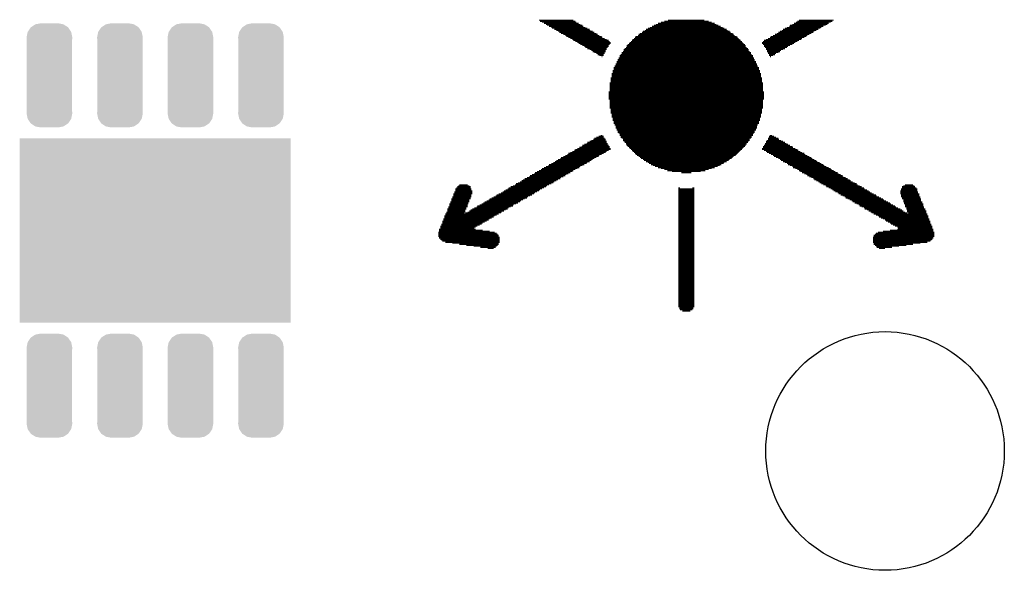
# Model space of a CAD drawing. Extents: x -1.3 to 24.2, y -3.9 to 39.2.
# Tile 27 of 29: x 10.2 to 19.3, y 29.1 to 34.2. Entities that reach past the tile are written whole.
import ezdxf

# ---------------------------------------------------------------- set-up
doc = ezdxf.new("R2010")
doc.units = 0
doc.layers.get('0').update_dxf_attribs({"linetype": 'CONTINUOUS'})
doc.layers.add('3D_HALL_16_CLICK_V100_GTO', color=14, linetype='CONTINUOUS')
doc.layers.add('3D_HALL_16_CLICK_V100_GTS', color=12, linetype='CONTINUOUS')

# ---------------------------------------------------------------- blocks, each defined once
blk = doc.blocks.new('ROUND_3')
blk.add_circle((0, 0), 1.0998)
blk = doc.blocks.new('CUSTOM_67')
for points in [[(-0.171856, 0.442852), (-0.130158, 0.470486), (0.172138, 0.442852), (0.129872, 0.470486)], [(-0.130158, 0.470486), (-0.128566, 0.47079), (0.129872, 0.470486), (0.129406, 0.47079)], [(-0.128566, 0.47079), (-0.08001, 0.48006), (0.129406, 0.47079), (0.08001, 0.48006)], [(-0.21082, 0.35052), (-0.20107, 0.399824), (0.21082, 0.35052), (0.20091, 0.399824)], [(-0.20107, 0.399824), (-0.200572, 0.400572), (0.20091, 0.399824), (0.200758, 0.400572)], [(-0.200572, 0.400572), (-0.172716, 0.442282), (0.200758, 0.400572), (0.172524, 0.442282)], [(-0.172716, 0.442282), (-0.171856, 0.442852), (0.172524, 0.442282), (0.172138, 0.442852)], [(-0.20955, 0.33243), (-0.21082, 0.35052), (0.20955, 0.33243), (0.21082, 0.35052)], [(-0.20955, 0.332426), (-0.20955, 0.33243), (0.20955, 0.332426), (0.20955, 0.33243)], [(-0.20955, -0.332426), (-0.20955, 0.332426), (0.20955, -0.332426), (0.20955, 0.332426)], [(-0.21082, -0.35052), (-0.209552, -0.33243), (0.21082, -0.35052), (0.20955, -0.33243)], [(-0.200908, -0.399824), (-0.21082, -0.35052), (0.20107, -0.399824), (0.21082, -0.35052)], [(-0.209552, -0.33243), (-0.20955, -0.332426), (0.20955, -0.33243), (0.20955, -0.332426)], [(-0.200758, -0.400572), (-0.200908, -0.399824), (0.20057, -0.400572), (0.20107, -0.399824)], [(-0.172522, -0.442282), (-0.200758, -0.400572), (0.172716, -0.442282), (0.20057, -0.400572)], [(-0.172138, -0.442852), (-0.172522, -0.442282), (0.171854, -0.442852), (0.172716, -0.442282)], [(-0.12987, -0.470486), (-0.172138, -0.442852), (0.130158, -0.470486), (0.171854, -0.442852)], [(-0.129406, -0.47079), (-0.12987, -0.470486), (0.128564, -0.47079), (0.130158, -0.470486)], [(-0.08001, -0.48006), (-0.129406, -0.47079), (0.08001, -0.48006), (0.128564, -0.47079)]]:
    blk.add_solid(points)
blk = doc.blocks.new('RECTANGLE_68')
blk.add_solid([(1.24968, 0.84963), (1.24968, -0.84963), (-1.24968, 0.84963), (-1.24968, -0.84963)])

msp = doc.modelspace()

# ---------------------------------------------------------------- linework, layer by layer
at = {"layer": '3D_HALL_16_CLICK_V100_GTO', "const_width": 0.01016}
for points in [[(14.97076, 34.19602), (15.28572, 34.19602)], [(14.97838, 34.18586), (15.30604, 34.18586)], [(14.9987, 34.17824), (15.31366, 34.17824)], [(15.01648, 34.16808), (15.33398, 34.16808)], [(15.03426, 34.15792), (15.35176, 34.15792)], [(15.04442, 34.1503), (15.36954, 34.1503)], [(15.0622, 34.14014), (15.3797, 34.14014)], [(16.01216, 34.14014), (16.64462, 34.14014)], [(16.02994, 34.1503), (16.6243, 34.1503)], [(16.04772, 34.15792), (16.60652, 34.15792)], [(16.06804, 34.16808), (16.58874, 34.16808)], [(16.09598, 34.17824), (16.5608, 34.17824)], [(16.12392, 34.18586), (16.53286, 34.18586)], [(16.15948, 34.19602), (16.49476, 34.19602)], [(17.27708, 34.14014), (17.59204, 34.14014)], [(17.2847, 34.1503), (17.61236, 34.1503)], [(17.30502, 34.15792), (17.63014, 34.15792)], [(17.3228, 34.16808), (17.6403, 34.16808)], [(17.34058, 34.17824), (17.65808, 34.17824)], [(17.35074, 34.18586), (17.67586, 34.18586)], [(17.36852, 34.19602), (17.68602, 34.19602)], [(15.08252, 34.12998), (15.39748, 34.12998)], [(15.09014, 34.12236), (15.41526, 34.12236)], [(15.11046, 34.1122), (15.43558, 34.1122)], [(15.12824, 34.10204), (15.4432, 34.10204)], [(15.14602, 34.09442), (15.46352, 34.09442)], [(15.15618, 34.08426), (15.4813, 34.08426)], [(15.17396, 34.0741), (15.49908, 34.0741)], [(15.19428, 34.06648), (15.50924, 34.06648)], [(15.21206, 34.05632), (15.52702, 34.05632)], [(15.88262, 34.05632), (16.77416, 34.05632)], [(15.89024, 34.06648), (16.764, 34.06648)], [(15.9004, 34.0741), (16.75638, 34.0741)], [(15.91818, 34.08426), (16.73606, 34.08426)], [(15.92834, 34.09442), (16.72844, 34.09442)], [(15.94612, 34.10204), (16.70812, 34.10204)], [(15.95628, 34.1122), (16.7005, 34.1122)], [(15.97406, 34.12236), (16.68018, 34.12236)], [(15.99184, 34.12998), (16.6624, 34.12998)], [(17.12722, 34.05632), (17.44472, 34.05632)], [(17.14754, 34.06648), (17.4625, 34.06648)], [(17.16532, 34.0741), (17.48028, 34.0741)], [(17.17548, 34.08426), (17.5006, 34.08426)], [(17.19326, 34.09442), (17.50822, 34.09442)], [(17.21104, 34.10204), (17.52854, 34.10204)], [(17.2212, 34.1122), (17.54632, 34.1122)], [(17.23898, 34.12236), (17.5641, 34.12236)], [(17.25676, 34.12998), (17.57426, 34.12998)], [(15.22222, 34.04616), (15.54734, 34.04616)], [(15.24, 34.03854), (15.55496, 34.03854)], [(15.25778, 34.02838), (15.57528, 34.02838)], [(15.2781, 34.01822), (15.59306, 34.01822)], [(15.28572, 34.0106), (15.61084, 34.0106)], [(15.30604, 34.00044), (15.621, 34.00044)], [(15.32382, 33.99028), (15.63116, 33.99028)], [(15.33398, 33.98266), (15.63116, 33.98266)], [(15.35176, 33.9725), (15.621, 33.9725)], [(15.36954, 33.96234), (15.61084, 33.96234)], [(15.77848, 33.96234), (16.87576, 33.96234)], [(15.78864, 33.9725), (16.86814, 33.9725)], [(15.7988, 33.98266), (16.85798, 33.98266)], [(15.80642, 33.99028), (16.84782, 33.99028)], [(15.81658, 34.00044), (16.8402, 34.00044)], [(15.82674, 34.0106), (16.83004, 34.0106)], [(15.83436, 34.01822), (16.81988, 34.01822)], [(15.84452, 34.02838), (16.81226, 34.02838)], [(15.85468, 34.03854), (16.8021, 34.03854)], [(15.8623, 34.04616), (16.79194, 34.04616)], [(17.02562, 33.99028), (17.33296, 33.99028)], [(17.02562, 33.98266), (17.3228, 33.98266)], [(17.03578, 34.00044), (17.35074, 34.00044)], [(17.03578, 33.9725), (17.30502, 33.9725)], [(17.0434, 34.0106), (17.36852, 34.0106)], [(17.0434, 33.96234), (17.2847, 33.96234)], [(17.06372, 34.01822), (17.38884, 34.01822)], [(17.0815, 34.02838), (17.39646, 34.02838)], [(17.09928, 34.03854), (17.41678, 34.03854)], [(17.10944, 34.04616), (17.43456, 34.04616)], [(15.38732, 33.95472), (15.61084, 33.95472)], [(15.39748, 33.94456), (15.60322, 33.94456)], [(15.41526, 33.9344), (15.59306, 33.9344)], [(15.43558, 33.92678), (15.59306, 33.92678)], [(15.45336, 33.91662), (15.5829, 33.91662)], [(15.46352, 33.90646), (15.5829, 33.90646)], [(15.4813, 33.89884), (15.57528, 33.89884)], [(15.49908, 33.88868), (15.57528, 33.88868)], [(15.50924, 33.87852), (15.56512, 33.87852)], [(15.52702, 33.8709), (15.56512, 33.8709)], [(15.71498, 33.8709), (16.9418, 33.8709)], [(15.7226, 33.87852), (16.93164, 33.87852)], [(15.73276, 33.89884), (16.92402, 33.89884)], [(15.73276, 33.88868), (16.92402, 33.88868)], [(15.74292, 33.90646), (16.91386, 33.90646)], [(15.75054, 33.92678), (16.9037, 33.92678)], [(15.75054, 33.91662), (16.9037, 33.91662)], [(15.7607, 33.9344), (16.89608, 33.9344)], [(15.77086, 33.94456), (16.88592, 33.94456)], [(15.77848, 33.95472), (16.87576, 33.95472)], [(17.0434, 33.95472), (17.26692, 33.95472)], [(17.05356, 33.94456), (17.25676, 33.94456)], [(17.06372, 33.9344), (17.23898, 33.9344)], [(17.06372, 33.92678), (17.2212, 33.92678)], [(17.07134, 33.91662), (17.20088, 33.91662)], [(17.07134, 33.90646), (17.19326, 33.90646)], [(17.0815, 33.89884), (17.17548, 33.89884)], [(17.0815, 33.88868), (17.15516, 33.88868)], [(17.09166, 33.87852), (17.14754, 33.87852)], [(17.09166, 33.8709), (17.12722, 33.8709)], [(15.54734, 33.86074), (15.55496, 33.86074)], [(15.66672, 33.77692), (16.98752, 33.77692)], [(15.67688, 33.7947), (16.9799, 33.7947)], [(15.67688, 33.78708), (16.9799, 33.78708)], [(15.68704, 33.81502), (16.96974, 33.81502)], [(15.68704, 33.80486), (16.96974, 33.80486)], [(15.69466, 33.8328), (16.95958, 33.8328)], [(15.69466, 33.82264), (16.95958, 33.82264)], [(15.70482, 33.85058), (16.95196, 33.85058)], [(15.70482, 33.84296), (16.95196, 33.84296)], [(15.71498, 33.86074), (16.9418, 33.86074)], [(17.09928, 33.86074), (17.10944, 33.86074)], [(15.63878, 33.70326), (17.01546, 33.70326)], [(15.63878, 33.6931), (17.01546, 33.6931)], [(15.63878, 33.68548), (17.01546, 33.68548)], [(15.64894, 33.7312), (17.00784, 33.7312)], [(15.64894, 33.72104), (17.00784, 33.72104)], [(15.64894, 33.71342), (17.00784, 33.71342)], [(15.6591, 33.75914), (16.99768, 33.75914)], [(15.6591, 33.74898), (16.99768, 33.74898)], [(15.6591, 33.73882), (16.99768, 33.73882)], [(15.66672, 33.76676), (16.98752, 33.76676)], [(15.621, 33.61944), (17.03578, 33.61944)], [(15.621, 33.60928), (17.03578, 33.60928)], [(15.621, 33.60166), (17.03578, 33.60166)], [(15.63116, 33.66516), (17.02562, 33.66516)], [(15.63116, 33.65754), (17.02562, 33.65754)], [(15.63116, 33.64738), (17.02562, 33.64738)], [(15.63116, 33.63722), (17.02562, 33.63722)], [(15.63116, 33.6296), (17.02562, 33.6296)], [(15.63878, 33.67532), (17.01546, 33.67532)], [(15.61084, 33.53562), (17.0434, 33.53562)], [(15.61084, 33.52546), (17.0434, 33.52546)], [(15.61084, 33.51784), (17.0434, 33.51784)], [(15.61084, 33.50768), (17.0434, 33.50768)], [(15.621, 33.5915), (17.03578, 33.5915)], [(15.621, 33.58134), (17.03578, 33.58134)], [(15.621, 33.57372), (17.03578, 33.57372)], [(15.621, 33.56356), (17.03578, 33.56356)], [(15.621, 33.5534), (17.03578, 33.5534)], [(15.621, 33.54578), (17.03578, 33.54578)], [(15.61084, 33.49752), (17.0434, 33.49752)], [(15.61084, 33.4899), (17.0434, 33.4899)], [(15.61084, 33.47974), (17.0434, 33.47974)], [(15.61084, 33.46958), (17.0434, 33.46958)], [(15.621, 33.46196), (17.03578, 33.46196)], [(15.621, 33.4518), (17.03578, 33.4518)], [(15.621, 33.44164), (17.03578, 33.44164)], [(15.621, 33.43402), (17.03578, 33.43402)], [(15.621, 33.42386), (17.03578, 33.42386)], [(15.621, 33.4137), (17.03578, 33.4137)], [(15.621, 33.40608), (17.03578, 33.40608)], [(15.621, 33.39592), (17.03578, 33.39592)], [(15.621, 33.38576), (17.03578, 33.38576)], [(15.63116, 33.37814), (17.02562, 33.37814)], [(15.63116, 33.36798), (17.02562, 33.36798)], [(15.63116, 33.35782), (17.02562, 33.35782)], [(15.63116, 33.3502), (17.02562, 33.3502)], [(15.63116, 33.34004), (17.02562, 33.34004)], [(15.63878, 33.32988), (17.01546, 33.32988)], [(15.63878, 33.32226), (17.01546, 33.32226)], [(15.63878, 33.3121), (17.01546, 33.3121)], [(15.63878, 33.30194), (17.01546, 33.30194)], [(15.64894, 33.29432), (17.00784, 33.29432)], [(15.64894, 33.28416), (17.00784, 33.28416)], [(15.64894, 33.274), (17.00784, 33.274)], [(15.6591, 33.26638), (16.99768, 33.26638)], [(15.6591, 33.25622), (16.99768, 33.25622)], [(15.6591, 33.24606), (16.99768, 33.24606)], [(15.66672, 33.23844), (16.98752, 33.23844)], [(15.66672, 33.22828), (16.98752, 33.22828)], [(15.67688, 33.21812), (16.9799, 33.21812)], [(15.67688, 33.2105), (16.9799, 33.2105)], [(15.67688, 33.20034), (16.9799, 33.20034)], [(15.68704, 33.19018), (16.96974, 33.19018)], [(15.68704, 33.18256), (16.96974, 33.18256)], [(15.69466, 33.1724), (16.95958, 33.1724)], [(15.69466, 33.16224), (16.95958, 33.16224)], [(15.70482, 33.15462), (16.95196, 33.15462)], [(15.71498, 33.14446), (16.9418, 33.14446)], [(15.38732, 33.05302), (15.60322, 33.05302)], [(15.40764, 33.06064), (15.60322, 33.06064)], [(15.41526, 33.0708), (15.59306, 33.0708)], [(15.43558, 33.08096), (15.59306, 33.08096)], [(15.45336, 33.08858), (15.5829, 33.08858)], [(15.47114, 33.09874), (15.5829, 33.09874)], [(15.4813, 33.1089), (15.57528, 33.1089)], [(15.49908, 33.11652), (15.56512, 33.11652)], [(15.5194, 33.12668), (15.56512, 33.12668)], [(15.53718, 33.1343), (15.55496, 33.1343)], [(15.71498, 33.1343), (16.9418, 33.1343)], [(15.7226, 33.12668), (16.93164, 33.12668)], [(15.7226, 33.11652), (16.93164, 33.11652)], [(15.73276, 33.1089), (16.92402, 33.1089)], [(15.74292, 33.09874), (16.91386, 33.09874)], [(15.74292, 33.08858), (16.91386, 33.08858)], [(15.75054, 33.08096), (16.9037, 33.08096)], [(15.7607, 33.0708), (16.89608, 33.0708)], [(15.77086, 33.06064), (16.88592, 33.06064)], [(15.77086, 33.05302), (16.88592, 33.05302)], [(17.05356, 33.06064), (17.24914, 33.06064)], [(17.05356, 33.05302), (17.26692, 33.05302)], [(17.06372, 33.08096), (17.2212, 33.08096)], [(17.06372, 33.0708), (17.23898, 33.0708)], [(17.07134, 33.08858), (17.20088, 33.08858)], [(17.0815, 33.1089), (17.17548, 33.1089)], [(17.0815, 33.09874), (17.1831, 33.09874)], [(17.09166, 33.12668), (17.13738, 33.12668)], [(17.09166, 33.11652), (17.15516, 33.11652)], [(17.09928, 33.1343), (17.1196, 33.1343)], [(15.22984, 32.95904), (15.54734, 32.95904)], [(15.24, 32.9692), (15.56512, 32.9692)], [(15.25778, 32.97682), (15.5829, 32.97682)], [(15.2781, 32.98698), (15.59306, 32.98698)], [(15.29588, 32.99714), (15.61084, 32.99714)], [(15.30604, 33.00476), (15.63116, 33.00476)], [(15.32382, 33.01492), (15.63116, 33.01492)], [(15.3416, 33.02508), (15.621, 33.02508)], [(15.36192, 33.0327), (15.621, 33.0327)], [(15.36954, 33.04286), (15.61084, 33.04286)], [(15.77848, 33.04286), (16.87576, 33.04286)], [(15.78864, 33.0327), (16.86814, 33.0327)], [(15.7988, 33.02508), (16.85798, 33.02508)], [(15.80642, 33.01492), (16.84782, 33.01492)], [(15.81658, 33.00476), (16.8402, 33.00476)], [(15.82674, 32.99714), (16.83004, 32.99714)], [(15.83436, 32.98698), (16.81988, 32.98698)], [(15.84452, 32.97682), (16.81226, 32.97682)], [(15.85468, 32.9692), (16.8021, 32.9692)], [(15.8623, 32.95904), (16.79194, 32.95904)], [(17.02562, 33.01492), (17.33296, 33.01492)], [(17.02562, 33.00476), (17.35074, 33.00476)], [(17.03578, 33.0327), (17.30502, 33.0327)], [(17.03578, 33.02508), (17.31264, 33.02508)], [(17.0434, 33.04286), (17.2847, 33.04286)], [(17.0434, 32.99714), (17.3609, 32.99714)], [(17.06372, 32.98698), (17.37868, 32.98698)], [(17.07134, 32.97682), (17.39646, 32.97682)], [(17.09166, 32.9692), (17.41678, 32.9692)], [(17.10944, 32.95904), (17.4244, 32.95904)], [(15.08252, 32.87522), (15.40764, 32.87522)], [(15.1003, 32.88538), (15.41526, 32.88538)], [(15.11808, 32.893), (15.43558, 32.893)], [(15.12824, 32.90316), (15.45336, 32.90316)], [(15.14602, 32.91332), (15.46352, 32.91332)], [(15.16634, 32.92094), (15.4813, 32.92094)], [(15.17396, 32.9311), (15.49908, 32.9311)], [(15.19428, 32.94126), (15.5194, 32.94126)], [(15.21206, 32.94888), (15.52702, 32.94888)], [(15.87246, 32.94888), (16.78432, 32.94888)], [(15.89024, 32.94126), (16.764, 32.94126)], [(15.9004, 32.9311), (16.75638, 32.9311)], [(15.91056, 32.92094), (16.74622, 32.92094)], [(15.92834, 32.91332), (16.72844, 32.91332)], [(15.9385, 32.90316), (16.71828, 32.90316)], [(15.95628, 32.893), (16.7005, 32.893)], [(15.97406, 32.88538), (16.68018, 32.88538)], [(15.98422, 32.87522), (16.67256, 32.87522)], [(17.12722, 32.94888), (17.44472, 32.94888)], [(17.13738, 32.94126), (17.4625, 32.94126)], [(17.15516, 32.9311), (17.48028, 32.9311)], [(17.17548, 32.92094), (17.49044, 32.92094)], [(17.19326, 32.91332), (17.50822, 32.91332)], [(17.20088, 32.90316), (17.52854, 32.90316)], [(17.2212, 32.893), (17.53616, 32.893)], [(17.23898, 32.88538), (17.55648, 32.88538)], [(17.25676, 32.87522), (17.57426, 32.87522)], [(14.9225, 32.78124), (15.24, 32.78124)], [(14.93266, 32.7914), (15.25778, 32.7914)], [(14.95044, 32.80156), (15.2781, 32.80156)], [(14.97076, 32.80918), (15.28572, 32.80918)], [(14.98854, 32.81934), (15.30604, 32.81934)], [(14.9987, 32.8295), (15.32382, 32.8295)], [(15.01648, 32.83712), (15.3416, 32.83712)], [(15.03426, 32.84728), (15.35176, 32.84728)], [(15.05458, 32.85744), (15.36954, 32.85744)], [(15.0622, 32.86506), (15.38732, 32.86506)], [(16.002, 32.86506), (16.65224, 32.86506)], [(16.01978, 32.85744), (16.63446, 32.85744)], [(16.0401, 32.84728), (16.61668, 32.84728)], [(16.06804, 32.83712), (16.58874, 32.83712)], [(16.09598, 32.8295), (16.5608, 32.8295)], [(16.12392, 32.81934), (16.53286, 32.81934)], [(16.15186, 32.80918), (16.50492, 32.80918)], [(16.19758, 32.80156), (16.4592, 32.80156)], [(16.2814, 32.7914), (16.37538, 32.7914)], [(17.26692, 32.86506), (17.59204, 32.86506)], [(17.2847, 32.85744), (17.6022, 32.85744)], [(17.30502, 32.84728), (17.61998, 32.84728)], [(17.31264, 32.83712), (17.6403, 32.83712)], [(17.33296, 32.8295), (17.65808, 32.8295)], [(17.35074, 32.81934), (17.66824, 32.81934)], [(17.36852, 32.80918), (17.68602, 32.80918)], [(17.37868, 32.80156), (17.7038, 32.80156)], [(17.39646, 32.7914), (17.72412, 32.7914)], [(17.41678, 32.78124), (17.73174, 32.78124)], [(14.7574, 32.6898), (15.08252, 32.6898)], [(14.77518, 32.69742), (15.1003, 32.69742)], [(14.79296, 32.70758), (15.11046, 32.70758)], [(14.81074, 32.71774), (15.12824, 32.71774)], [(14.8209, 32.72536), (15.14602, 32.72536)], [(14.83868, 32.73552), (15.16634, 32.73552)], [(14.859, 32.74568), (15.17396, 32.74568)], [(14.87678, 32.7533), (15.19428, 32.7533)], [(14.88694, 32.76346), (15.21206, 32.76346)], [(14.90472, 32.77362), (15.22222, 32.77362)], [(17.43456, 32.77362), (17.75206, 32.77362)], [(17.44472, 32.76346), (17.76984, 32.76346)], [(17.4625, 32.7533), (17.77746, 32.7533)], [(17.48028, 32.74568), (17.79778, 32.74568)], [(17.5006, 32.73552), (17.81556, 32.73552)], [(17.50822, 32.72536), (17.83334, 32.72536)], [(17.52854, 32.71774), (17.8435, 32.71774)], [(17.54632, 32.70758), (17.86128, 32.70758)], [(17.55648, 32.69742), (17.8816, 32.69742)], [(17.57426, 32.6898), (17.89938, 32.6898)], [(14.18082, 32.59582), (14.35608, 32.59582)], [(14.18844, 32.6136), (14.35608, 32.6136)], [(14.18844, 32.60598), (14.35608, 32.60598)], [(14.1986, 32.64154), (14.34592, 32.64154)], [(14.1986, 32.63392), (14.34592, 32.63392)], [(14.1986, 32.62376), (14.35608, 32.62376)], [(14.20622, 32.6517), (14.3383, 32.6517)], [(14.21638, 32.66186), (14.3383, 32.66186)], [(14.22654, 32.66948), (14.32814, 32.66948)], [(14.23416, 32.67964), (14.31036, 32.67964)], [(14.59738, 32.59582), (14.9225, 32.59582)], [(14.6177, 32.60598), (14.93266, 32.60598)], [(14.63548, 32.6136), (14.95044, 32.6136)], [(14.64564, 32.62376), (14.97076, 32.62376)], [(14.66342, 32.63392), (14.97838, 32.63392)], [(14.6812, 32.64154), (14.9987, 32.64154)], [(14.69136, 32.6517), (15.01648, 32.6517)], [(14.70914, 32.66186), (15.03426, 32.66186)], [(14.72946, 32.66948), (15.04442, 32.66948)], [(14.74724, 32.67964), (15.0622, 32.67964)], [(16.25346, 32.6517), (16.27124, 32.6517)], [(16.25346, 32.64154), (16.40332, 32.64154)], [(16.25346, 32.63392), (16.40332, 32.63392)], [(16.25346, 32.62376), (16.40332, 32.62376)], [(16.25346, 32.6136), (16.40332, 32.6136)], [(16.25346, 32.60598), (16.40332, 32.60598)], [(16.25346, 32.59582), (16.40332, 32.59582)], [(16.383, 32.6517), (16.40332, 32.6517)], [(17.59204, 32.67964), (17.90954, 32.67964)], [(17.61236, 32.66948), (17.92732, 32.66948)], [(17.61998, 32.66186), (17.9451, 32.66186)], [(17.6403, 32.6517), (17.96542, 32.6517)], [(17.65808, 32.64154), (17.97304, 32.64154)], [(17.67586, 32.63392), (17.99336, 32.63392)], [(17.68602, 32.62376), (18.01114, 32.62376)], [(17.7038, 32.6136), (18.0213, 32.6136)], [(17.72412, 32.60598), (18.03908, 32.60598)], [(17.73174, 32.59582), (18.05686, 32.59582)], [(18.3007, 32.62376), (18.45818, 32.62376)], [(18.3007, 32.6136), (18.4658, 32.6136)], [(18.3007, 32.60598), (18.4658, 32.60598)], [(18.3007, 32.59582), (18.47596, 32.59582)], [(18.30832, 32.64154), (18.45818, 32.64154)], [(18.30832, 32.63392), (18.45818, 32.63392)], [(18.31848, 32.66186), (18.43786, 32.66186)], [(18.31848, 32.6517), (18.44802, 32.6517)], [(18.32864, 32.66948), (18.43024, 32.66948)], [(18.34642, 32.67964), (18.42008, 32.67964)], [(14.14272, 32.50438), (14.31798, 32.50438)], [(14.15288, 32.52216), (14.32814, 32.52216)], [(14.15288, 32.512), (14.31798, 32.512)], [(14.1605, 32.5501), (14.3383, 32.5501)], [(14.1605, 32.53994), (14.32814, 32.53994)], [(14.1605, 32.53232), (14.32814, 32.53232)], [(14.17066, 32.56788), (14.34592, 32.56788)], [(14.17066, 32.55772), (14.3383, 32.55772)], [(14.18082, 32.58566), (14.34592, 32.58566)], [(14.18082, 32.57804), (14.34592, 32.57804)], [(14.4399, 32.50438), (14.7574, 32.50438)], [(14.45768, 32.512), (14.77518, 32.512)], [(14.46784, 32.52216), (14.79296, 32.52216)], [(14.48562, 32.53232), (14.80312, 32.53232)], [(14.50594, 32.53994), (14.8209, 32.53994)], [(14.51356, 32.5501), (14.83868, 32.5501)], [(14.53388, 32.55772), (14.859, 32.55772)], [(14.55166, 32.56788), (14.86662, 32.56788)], [(14.56944, 32.57804), (14.88694, 32.57804)], [(14.5796, 32.58566), (14.90472, 32.58566)], [(16.25346, 32.58566), (16.40332, 32.58566)], [(16.25346, 32.57804), (16.40332, 32.57804)], [(16.25346, 32.56788), (16.40332, 32.56788)], [(16.25346, 32.55772), (16.40332, 32.55772)], [(16.25346, 32.5501), (16.40332, 32.5501)], [(16.25346, 32.53994), (16.40332, 32.53994)], [(16.25346, 32.53232), (16.40332, 32.53232)], [(16.25346, 32.52216), (16.40332, 32.52216)], [(16.25346, 32.512), (16.40332, 32.512)], [(16.25346, 32.50438), (16.40332, 32.50438)], [(17.75206, 32.58566), (18.07718, 32.58566)], [(17.76984, 32.57804), (18.0848, 32.57804)], [(17.78762, 32.56788), (18.10512, 32.56788)], [(17.79778, 32.55772), (18.1229, 32.55772)], [(17.81556, 32.5501), (18.14068, 32.5501)], [(17.83334, 32.53994), (18.15084, 32.53994)], [(17.85366, 32.53232), (18.16862, 32.53232)], [(17.86128, 32.52216), (18.18894, 32.52216)], [(17.8816, 32.512), (18.20672, 32.512)], [(17.89938, 32.50438), (18.21688, 32.50438)], [(18.30832, 32.58566), (18.47596, 32.58566)], [(18.30832, 32.57804), (18.47596, 32.57804)], [(18.30832, 32.56788), (18.48612, 32.56788)], [(18.31848, 32.55772), (18.48612, 32.55772)], [(18.31848, 32.5501), (18.49374, 32.5501)], [(18.32864, 32.53994), (18.49374, 32.53994)], [(18.32864, 32.53232), (18.49374, 32.53232)], [(18.32864, 32.52216), (18.5039, 32.52216)], [(18.33626, 32.512), (18.5039, 32.512)], [(18.33626, 32.50438), (18.51406, 32.50438)], [(14.11478, 32.42818), (14.29004, 32.42818)], [(14.11478, 32.42056), (14.28242, 32.42056)], [(14.12494, 32.45612), (14.3002, 32.45612)], [(14.12494, 32.4485), (14.29004, 32.4485)], [(14.12494, 32.43834), (14.29004, 32.43834)], [(14.13256, 32.47644), (14.31036, 32.47644)], [(14.13256, 32.46628), (14.3002, 32.46628)], [(14.14272, 32.49422), (14.31036, 32.49422)], [(14.14272, 32.48406), (14.31036, 32.48406)], [(14.29004, 32.42056), (14.6177, 32.42056)], [(14.31036, 32.42818), (14.62532, 32.42818)], [(14.32814, 32.43834), (14.64564, 32.43834)], [(14.3383, 32.4485), (14.66342, 32.4485)], [(14.35608, 32.45612), (14.6812, 32.45612)], [(14.37386, 32.46628), (14.69136, 32.46628)], [(14.39418, 32.47644), (14.70914, 32.47644)], [(14.4018, 32.48406), (14.72946, 32.48406)], [(14.42212, 32.49422), (14.73708, 32.49422)], [(16.25346, 32.49422), (16.40332, 32.49422)], [(16.25346, 32.48406), (16.40332, 32.48406)], [(16.25346, 32.47644), (16.40332, 32.47644)], [(16.25346, 32.46628), (16.40332, 32.46628)], [(16.25346, 32.45612), (16.40332, 32.45612)], [(16.25346, 32.4485), (16.40332, 32.4485)], [(16.25346, 32.43834), (16.40332, 32.43834)], [(16.25346, 32.42818), (16.40332, 32.42818)], [(16.25346, 32.42056), (16.40332, 32.42056)], [(17.91716, 32.49422), (18.23466, 32.49422)], [(17.92732, 32.48406), (18.25244, 32.48406)], [(17.9451, 32.47644), (18.2626, 32.47644)], [(17.96542, 32.46628), (18.28038, 32.46628)], [(17.97304, 32.45612), (18.3007, 32.45612)], [(17.99336, 32.4485), (18.31848, 32.4485)], [(18.01114, 32.43834), (18.32864, 32.43834)], [(18.02892, 32.42818), (18.34642, 32.42818)], [(18.03908, 32.42056), (18.3642, 32.42056)], [(18.34642, 32.49422), (18.51406, 32.49422)], [(18.34642, 32.48406), (18.51406, 32.48406)], [(18.34642, 32.47644), (18.52168, 32.47644)], [(18.35658, 32.46628), (18.52168, 32.46628)], [(18.35658, 32.45612), (18.53184, 32.45612)], [(18.3642, 32.4485), (18.53184, 32.4485)], [(18.3642, 32.43834), (18.542, 32.43834)], [(18.3642, 32.42818), (18.542, 32.42818)], [(18.37436, 32.42056), (18.542, 32.42056)], [(14.07668, 32.34436), (14.48562, 32.34436)], [(14.07668, 32.33674), (14.46784, 32.33674)], [(14.07668, 32.32658), (14.45006, 32.32658)], [(14.08684, 32.36468), (14.51356, 32.36468)], [(14.08684, 32.35452), (14.50594, 32.35452)], [(14.097, 32.39262), (14.56182, 32.39262)], [(14.097, 32.38246), (14.55166, 32.38246)], [(14.097, 32.3723), (14.53388, 32.3723)], [(14.10462, 32.4104), (14.59738, 32.4104)], [(14.10462, 32.40024), (14.5796, 32.40024)], [(16.25346, 32.4104), (16.40332, 32.4104)], [(16.25346, 32.40024), (16.40332, 32.40024)], [(16.25346, 32.39262), (16.40332, 32.39262)], [(16.25346, 32.38246), (16.40332, 32.38246)], [(16.25346, 32.3723), (16.40332, 32.3723)], [(16.25346, 32.36468), (16.40332, 32.36468)], [(16.25346, 32.35452), (16.40332, 32.35452)], [(16.25346, 32.34436), (16.40332, 32.34436)], [(16.25346, 32.33674), (16.40332, 32.33674)], [(16.25346, 32.32658), (16.40332, 32.32658)], [(18.05686, 32.4104), (18.54962, 32.4104)], [(18.07718, 32.40024), (18.54962, 32.40024)], [(18.09496, 32.39262), (18.55978, 32.39262)], [(18.10512, 32.38246), (18.55978, 32.38246)], [(18.1229, 32.3723), (18.55978, 32.3723)], [(18.14068, 32.36468), (18.56994, 32.36468)], [(18.161, 32.35452), (18.56994, 32.35452)], [(18.16862, 32.34436), (18.57756, 32.34436)], [(18.18894, 32.33674), (18.57756, 32.33674)], [(18.20672, 32.32658), (18.57756, 32.32658)], [(14.04112, 32.24276), (14.56182, 32.24276)], [(14.04112, 32.2326), (14.5796, 32.2326)], [(14.04874, 32.2707), (14.38402, 32.2707)], [(14.04874, 32.26054), (14.45006, 32.26054)], [(14.04874, 32.25292), (14.51356, 32.25292)], [(14.0589, 32.29864), (14.4018, 32.29864)], [(14.0589, 32.28848), (14.38402, 32.28848)], [(14.0589, 32.28086), (14.37386, 32.28086)], [(14.06906, 32.31642), (14.4399, 32.31642)], [(14.06906, 32.3088), (14.42212, 32.3088)], [(16.25346, 32.31642), (16.40332, 32.31642)], [(16.25346, 32.3088), (16.40332, 32.3088)], [(16.25346, 32.29864), (16.40332, 32.29864)], [(16.25346, 32.28848), (16.40332, 32.28848)], [(16.25346, 32.28086), (16.40332, 32.28086)], [(16.25346, 32.2707), (16.40332, 32.2707)], [(16.25346, 32.26054), (16.40332, 32.26054)], [(16.25346, 32.25292), (16.40332, 32.25292)], [(16.25346, 32.24276), (16.40332, 32.24276)], [(16.25346, 32.2326), (16.40332, 32.2326)], [(18.07718, 32.2326), (18.61566, 32.2326)], [(18.09496, 32.24276), (18.61566, 32.24276)], [(18.14068, 32.25292), (18.6055, 32.25292)], [(18.20672, 32.26054), (18.6055, 32.26054)], [(18.21688, 32.31642), (18.58772, 32.31642)], [(18.23466, 32.3088), (18.58772, 32.3088)], [(18.25244, 32.29864), (18.59788, 32.29864)], [(18.27276, 32.28848), (18.59788, 32.28848)], [(18.27276, 32.2707), (18.6055, 32.2707)], [(18.28038, 32.28086), (18.59788, 32.28086)], [(14.04112, 32.22498), (14.58976, 32.22498)], [(14.04112, 32.21482), (14.59738, 32.21482)], [(14.04112, 32.20466), (14.59738, 32.20466)], [(14.04874, 32.19704), (14.60754, 32.19704)], [(14.04874, 32.18688), (14.60754, 32.18688)], [(14.0589, 32.17672), (14.60754, 32.17672)], [(14.06906, 32.1691), (14.60754, 32.1691)], [(14.07668, 32.15894), (14.60754, 32.15894)], [(14.10462, 32.14878), (14.60754, 32.14878)], [(14.17066, 32.14116), (14.59738, 32.14116)], [(16.25346, 32.22498), (16.40332, 32.22498)], [(16.25346, 32.21482), (16.40332, 32.21482)], [(16.25346, 32.20466), (16.40332, 32.20466)], [(16.25346, 32.19704), (16.40332, 32.19704)], [(16.25346, 32.18688), (16.40332, 32.18688)], [(16.25346, 32.17672), (16.40332, 32.17672)], [(16.25346, 32.1691), (16.40332, 32.1691)], [(16.25346, 32.15894), (16.40332, 32.15894)], [(16.25346, 32.14878), (16.40332, 32.14878)], [(16.25346, 32.14116), (16.40332, 32.14116)], [(18.04924, 32.19704), (18.6055, 32.19704)], [(18.04924, 32.18688), (18.6055, 32.18688)], [(18.04924, 32.17672), (18.59788, 32.17672)], [(18.04924, 32.1691), (18.58772, 32.1691)], [(18.04924, 32.15894), (18.57756, 32.15894)], [(18.04924, 32.14878), (18.54962, 32.14878)], [(18.05686, 32.21482), (18.61566, 32.21482)], [(18.05686, 32.20466), (18.61566, 32.20466)], [(18.05686, 32.14116), (18.48612, 32.14116)], [(18.06702, 32.22498), (18.61566, 32.22498)], [(14.23416, 32.131), (14.59738, 32.131)], [(14.3002, 32.12084), (14.58976, 32.12084)], [(14.36624, 32.11322), (14.5796, 32.11322)], [(14.42974, 32.10306), (14.56944, 32.10306)], [(14.49578, 32.0929), (14.55166, 32.0929)], [(16.25346, 32.131), (16.40332, 32.131)], [(16.25346, 32.12084), (16.40332, 32.12084)], [(16.25346, 32.11322), (16.40332, 32.11322)], [(16.25346, 32.10306), (16.40332, 32.10306)], [(16.25346, 32.0929), (16.40332, 32.0929)], [(16.25346, 32.08528), (16.40332, 32.08528)], [(16.25346, 32.07512), (16.40332, 32.07512)], [(16.25346, 32.06496), (16.40332, 32.06496)], [(16.25346, 32.05734), (16.40332, 32.05734)], [(18.05686, 32.131), (18.42008, 32.131)], [(18.06702, 32.12084), (18.35658, 32.12084)], [(18.07718, 32.11322), (18.29054, 32.11322)], [(18.0848, 32.10306), (18.2245, 32.10306)], [(18.10512, 32.0929), (18.161, 32.0929)], [(16.25346, 32.04718), (16.40332, 32.04718)], [(16.25346, 32.03702), (16.40332, 32.03702)], [(16.25346, 32.0294), (16.40332, 32.0294)], [(16.25346, 32.01924), (16.40332, 32.01924)], [(16.25346, 32.00908), (16.40332, 32.00908)], [(16.25346, 32.00146), (16.40332, 32.00146)], [(16.25346, 31.9913), (16.40332, 31.9913)], [(16.25346, 31.98114), (16.40332, 31.98114)], [(16.25346, 31.97352), (16.40332, 31.97352)], [(16.25346, 31.96336), (16.40332, 31.96336)], [(16.25346, 31.9532), (16.40332, 31.9532)], [(16.25346, 31.94558), (16.40332, 31.94558)], [(16.25346, 31.93542), (16.40332, 31.93542)], [(16.25346, 31.9278), (16.40332, 31.9278)], [(16.25346, 31.91764), (16.40332, 31.91764)], [(16.25346, 31.90748), (16.40332, 31.90748)], [(16.25346, 31.89986), (16.40332, 31.89986)], [(16.25346, 31.8897), (16.40332, 31.8897)], [(16.25346, 31.87954), (16.40332, 31.87954)], [(16.25346, 31.87192), (16.40332, 31.87192)], [(16.25346, 31.86176), (16.40332, 31.86176)], [(16.25346, 31.8516), (16.40332, 31.8516)], [(16.25346, 31.84398), (16.40332, 31.84398)], [(16.25346, 31.83382), (16.40332, 31.83382)], [(16.25346, 31.82366), (16.40332, 31.82366)], [(16.25346, 31.81604), (16.40332, 31.81604)], [(16.25346, 31.80588), (16.40332, 31.80588)], [(16.25346, 31.79572), (16.40332, 31.79572)], [(16.25346, 31.7881), (16.40332, 31.7881)], [(16.25346, 31.77794), (16.40332, 31.77794)], [(16.25346, 31.76778), (16.40332, 31.76778)], [(16.25346, 31.76016), (16.40332, 31.76016)], [(16.25346, 31.75), (16.40332, 31.75)], [(16.25346, 31.73984), (16.40332, 31.73984)], [(16.25346, 31.73222), (16.40332, 31.73222)], [(16.25346, 31.72206), (16.40332, 31.72206)], [(16.25346, 31.7119), (16.40332, 31.7119)], [(16.25346, 31.70428), (16.40332, 31.70428)], [(16.25346, 31.69412), (16.40332, 31.69412)], [(16.25346, 31.68396), (16.40332, 31.68396)], [(16.25346, 31.67634), (16.40332, 31.67634)], [(16.25346, 31.66618), (16.40332, 31.66618)], [(16.25346, 31.65602), (16.40332, 31.65602)], [(16.25346, 31.6484), (16.40332, 31.6484)], [(16.25346, 31.63824), (16.40332, 31.63824)], [(16.25346, 31.62808), (16.40332, 31.62808)], [(16.25346, 31.62046), (16.40332, 31.62046)], [(16.25346, 31.6103), (16.40332, 31.6103)], [(16.25346, 31.60014), (16.40332, 31.60014)], [(16.25346, 31.59252), (16.40332, 31.59252)], [(16.25346, 31.58236), (16.40332, 31.58236)], [(16.25346, 31.5722), (16.40332, 31.5722)], [(16.25346, 31.56458), (16.40332, 31.56458)], [(16.25346, 31.55442), (16.40332, 31.55442)], [(16.26362, 31.54426), (16.39316, 31.54426)], [(16.26362, 31.53664), (16.39316, 31.53664)], [(16.27124, 31.52648), (16.383, 31.52648)], [(16.29156, 31.51632), (16.36522, 31.51632)]]:
    msp.add_lwpolyline(points, dxfattribs=at)

# ---------------------------------------------------------------- block references
at = {"layer": '3D_HALL_16_CLICK_V100_GTS'}
for name, p in [('CUSTOM_67', (10.45464, 33.68802)), ('CUSTOM_67', (11.10488, 33.68802)), ('CUSTOM_67', (11.75512, 33.68802)), ('CUSTOM_67', (12.40536, 33.68802)), ('RECTANGLE_68', (11.43, 32.258)), ('CUSTOM_67', (10.45464, 30.82798)), ('CUSTOM_67', (11.10488, 30.82798)), ('CUSTOM_67', (11.75512, 30.82798)), ('CUSTOM_67', (12.40536, 30.82798)), ('ROUND_3', (18.161, 30.226))]:
    msp.add_blockref(name, p, dxfattribs=at)

doc.saveas('drawing.dxf')
